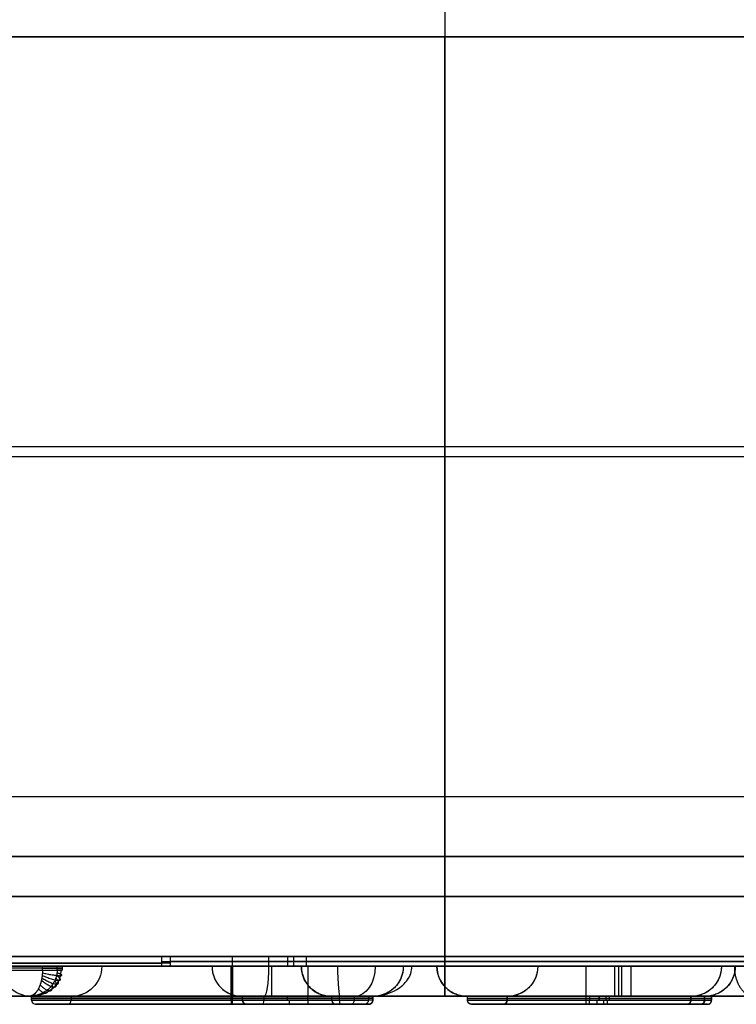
# Model space of a CAD drawing. Header units: millimetres. Extents: x -273 to 273, y -334 to 261.
# Tile 207 of 256: x -11 to 7, y -334 to -309. Entities that reach past the tile are written whole.
import ezdxf

# ---------------------------------------------------------------- set-up
doc = ezdxf.new("R2010")
doc.units = ezdxf.units.MM
doc.layers.add('Livello 01', color=7, linetype='Continuous')

# ---------------------------------------------------------------- blocks, each defined once
blk = doc.blocks.new('KGEARLOGOB50_02')
at = {"layer": 'Livello 01', "color": 254, "true_color": 0xcad1ee}
for p, q in [((-5.106, 5.733, -1), (-5.106, 5.733, -0.75)), ((-6.652, 5.523, -0.825), (-21.59, 5.523, -0.825)), ((21.142, 5.523, -0.875), (-3.559, 5.523, -0.875)), ((0.293, -5.557, -1), (0.293, 5.523, -1)), ((-9.35, 5.023, -0.65), (-9.35, 5.023, -0.75)), ((-5.856, 4.912), (-5.856, 4.927)), ((-5.106, 4.968, 0.1), (-5.106, 4.968)), ((-9.483, 4.683, -0.7), (-13.979, -0.168, -0.7)), ((-6.136, 3.946, 0.2), (-6.136, 4.759, 0.2)), ((0.782, 4.758, 0.05), (6.712, 4.758, 0.05)), ((0.782, -4.792, 0.05), (0.782, 4.758, 0.05)), ((3.747, 4.758, 0.1), (3.747, 4.758)), ((6.712, 3.766, 0.05), (6.712, 4.758, 0.05)), ((3.835, 3.866, 0.2), (3.835, 4.658, 0.2)), ((6.712, 4.262), (6.712, 4.262, 0.1)), ((-5.106, 3.977, 0.1), (-5.106, 3.977)), ((-10.382, 2.315, -0.75), (-10.382, 3.713, -0.75)), ((-5.856, 3.891), (-5.856, 3.906)), ((1.773, 0.656, 0.05), (1.773, 3.766, 0.05)), ((1.773, 3.766, 0.05), (6.712, 3.766, 0.05)), ((4.242, 3.766), (4.242, 3.766, 0.1)), ((-0.61, 3.588, -0.75), (-2.462, 1.86, -0.75)), ((-1.838, 3.625, 0.2), (-2.42, 3.083, 0.2)), ((-1.69, 3.626, 0.05), (-2.418, 2.948, 0.05)), ((-1.69, 3.626, 0.1), (-2.418, 2.948, 0.1)), ((-2.054, 3.287), (-2.054, 3.287, 0.1)), ((-4.174, 0.982, -0.75), (-4.174, 3.076, -0.75)), ((6.841, 1.421, -0.75), (6.841, 3.001, -0.75)), ((1.773, 2.211), (1.773, 2.211, 0.1)), ((9.3, 1.244, -0.75), (7.133, 1.244, -0.75)), ((1.773, 0.656, 0.05), (6.368, 0.656, 0.05)), ((3.835, -0.189, 0.2), (3.835, 0.556, 0.2)), ((4.071, 0.656, 0.1), (4.071, 0.656)), ((6.368, -0.289, 0.05), (6.368, 0.656, 0.05)), ((-10.113, 0.249), (-10.129, 0.249)), ((-9.105, 0.249), (-9.12, 0.249)), ((-10.021, 0.047, 0.2), (-9.23, 0.047, 0.2)), ((-4.844, 0.217, 0.05), (-1.589, 0.217, 0.05)), ((-4.844, -0.714, 0.05), (-4.844, 0.217, 0.05)), ((-4.744, 0.047, 0.2), (-1.689, 0.047, 0.2)), ((-3.216, 0.217, 0.1), (-3.216, 0.217)), ((-1.589, -4.07, 0.05), (-1.589, 0.217, 0.05)), ((6.368, 0.183), (6.368, 0.183, 0.1)), ((23.785, -0.011, -1), (-23.477, -0.011, -1)), ((-5.609, -0.017, -0.75), (-8.365, -0.017, -0.75)), ((0.017, -0.017, -0.75), (-0.824, -0.017, -0.75)), ((0.782, -0.017), (0.767, -0.017)), ((0.782, -0.017, 0.1), (0.782, -0.017)), ((6.268, -0.017, 0.2), (0.882, -0.017, 0.2)), ((6.383, -0.017), (6.368, -0.017)), ((-4.844, -0.249, 0.1), (-4.844, -0.249)), ((1.773, -3.8, 0.05), (1.773, -0.289, 0.05)), ((1.773, -0.289, 0.05), (6.368, -0.289, 0.05)), ((4.071, -0.289), (4.071, -0.289, 0.1)), ((-4.844, -0.714, 0.05), (-2.61, -0.714, 0.05)), ((-3.727, -0.714), (-3.727, -0.714, 0.1)), ((-2.61, -3.499, 0.05), (-2.61, -0.714, 0.05)), ((6.841, -3.035, -0.75), (6.841, -1.054, -0.75)), ((-4.174, -3.221, -0.75), (-4.174, -1.479, -0.75)), ((-1.589, -1.926), (-1.589, -1.926, 0.1)), ((-2.61, -2.107, 0.1), (-2.61, -2.107)), ((1.773, -2.045), (1.773, -2.045, 0.1)), ((-10.382, -5.557, -0.75), (-10.382, -2.411, -0.75)), ((1.773, -3.8, 0.05), (6.888, -3.8, 0.05)), ((3.835, -4.692, 0.2), (3.835, -3.9, 0.2)), ((4.33, -3.8, 0.1), (4.33, -3.8)), ((6.888, -4.792, 0.05), (6.888, -3.8, 0.05)), ((-6.136, -4.856, 0.2), (-6.136, -4.043, 0.2)), ((-5.856, -4.003), (-5.856, -3.988)), ((-5.094, -4.073, 0.1), (-5.094, -4.073)), ((6.888, -4.296), (6.888, -4.296, 0.1)), ((0.782, -4.792, 0.05), (6.888, -4.792, 0.05)), ((3.835, -4.792), (3.835, -4.792, 0.1)), ((-5.856, -5.024), (-5.856, -5.009)), ((-5.106, -5.065, 0.1), (-5.106, -5.065)), ((-24.331, -5.557, -0.825), (-6.862, -5.557, -0.825)), ((-3.254, -5.557, -0.875), (24.839, -5.557, -0.875)), ((-5.106, -5.83, -1), (-5.106, -5.83, -0.75))]:
    blk.add_line(p, q, dxfattribs=at)
at = {"layer": 'Livello 01', "color": 254, "true_color": 0xcad1ee, "extrusion": (0, 0, -1)}
for centre, radius, start, end in [((5.106, -0.048, 0.75), 5.782, 74.4815, 105.5185), ((9.85, 5.023, 0.65), 0.5, 90, 222.8253), ((9.85, 5.023, 0.7), 0.5, 90, 222.8253), ((5.106, -0.048), 5.032, 0, 133.0885), ((5.106, -0.048, -0.1), 5.017, 0, 132.9042), ((5.106, -0.048, -0.05), 5.017, 0, 132.9042), ((5.106, -0.048, -0.2), 4.125, 270.3951, 130.6234), ((5.106, -0.048, -0.1), 4.025, 0, 131.8954), ((5.106, -0.048, -0.05), 4.025, 0, 131.8954), ((5.106, -0.048, 0.75), 3.26, 360, 144.1732), ((5.106, -0.048, 0.75), 5.782, 287.6856, 0), ((5.106, -0.048), 5.032, 260.9092, 0), ((5.106, -0.048, -0.1), 5.017, 260.9092, 0), ((5.106, -0.048, -0.05), 5.017, 260.9092, 0), ((5.106, -0.048, -0.1), 4.025, 270.3951, 0), ((5.106, -0.048, -0.05), 4.025, 270.3951, 0), ((5.106, -0.048, 0.75), 3.26, 270.3951, 0), ((5.094, 1.581, 0.75), 4.889, 249.418, 270.3951), ((5.094, 1.581, -0.2), 5.754, 243.3184, 270.3951), ((5.094, 1.581, -0.1), 5.654, 243.9416, 270.3951), ((5.094, 1.581, -0.05), 5.654, 243.9416, 270.3951), ((5.649, 3.347, -0.1), 8.455, 241.3017, 260.9092), ((5.649, 3.347, -0.05), 8.455, 241.3017, 260.9092), ((5.649, 3.347), 8.47, 241.2412, 260.9092), ((5.106, -0.048, 0.75), 5.782, 260.9092, 287.6856), ((5.649, 3.347, 0.75), 9.22, 254.9452, 260.9092)]:
    blk.add_arc(centre, radius, start, end, dxfattribs=at)
at = {"layer": 'Livello 01', "color": 254, "true_color": 0xcad1ee}
for centre, radius, start, end in [((-5.106, -0.048, -1), 5.782, 74.4815, 105.5185), ((-5.106, -0.048, -0.875), 5.782, 74.4815, 105.5185), ((-5.106, -0.048, -0.75), 5.782, 105.5185, 180), ((-9.85, 5.023, -0.75), 0.5, 317.1747, 90), ((-5.106, -0.048, -0.75), 5.782, 38.9671, 74.4815), ((-5.106, -0.048), 5.017, 47.0958, 180), ((-5.106, -0.048, 0.2), 4.917, 48.3484, 279.0908), ((-5.106, -0.048, 0.2), 4.125, 84.1495, 269.6049), ((-5.106, -0.048), 4.025, 48.1046, 180), ((-5.106, -0.048), 4.01, 47.9076, 180), ((-5.106, -0.048), 5.017, 180, 279.0908), ((-5.106, -0.048), 4.025, 180, 269.6049), ((-5.106, -0.048), 4.01, 180, 269.6049), ((-5.094, 1.581), 5.639, 269.6049, 295.9629), ((-5.094, 1.581), 5.654, 269.6049, 296.0584), ((-5.649, 3.347, 0.2), 8.355, 279.0908, 298.2927), ((-5.649, 3.347), 8.455, 279.0908, 298.6983), ((-5.649, 3.347, -0.75), 9.22, 285.0548, 301.556), ((-5.106, -0.048, -1), 5.782, 252.3144, 279.0908), ((-5.106, -0.048, -0.875), 5.782, 252.3144, 279.0908), ((-5.649, 3.347, -1), 9.22, 279.0908, 285.0548)]:
    blk.add_arc(centre, radius, start, end, dxfattribs=at)
at = {"layer": 'Livello 01', "color": 254, "true_color": 0xcad1ee, "extrusion": (-1, 0, 0)}
for centre, radius, start, end in [((-4.983, -0.75, 5.106), 0.75, 90, 180), ((-4.773, -0.75, -3.747), 0.75, 90, 180), ((-4.658, 0.1, -3.747), 0.1, 90, 180), ((-3.962, -0.75, 5.106), 0.75, 0, 90), ((-3.751, -0.75, -4.633), 0.75, 0, 90), ((-0.556, 0.1, -4.021), 0.1, 90, 180), ((0.304, -0.75, -4.461), 0.75, 0, 90), ((0.729, -0.75, 4.117), 0.75, 0, 90), ((0.614, 0.1, 3.677), 0.1, 0, 90), ((3.9, 0.1, -4.28), 0.1, 90, 180), ((4.173, 0.1, 5.094), 0.1, 90, 180), ((4.965, 0.1, 5.106), 0.1, 0, 90)]:
    blk.add_arc(centre, radius, start, end, dxfattribs=at)
at = {"layer": 'Livello 01', "color": 254, "true_color": 0xcad1ee, "extrusion": (1, 0, 0)}
for centre, radius, start, end in [((4.868, 0.1, -5.106), 0.1, 0, 90), ((4.077, 0.1, -5.106), 0.1, 90, 180), ((3.866, 0.1, 4.192), 0.1, 90, 180), ((0.671, -0.75, 4.461), 0.75, 0, 90), ((0.232, -0.75, -3.216), 0.75, 0, 90), ((0.117, 0.1, -3.216), 0.1, 0, 90), ((-0.189, 0.1, 4.021), 0.1, 90, 180), ((-3.785, -0.75, 4.869), 0.75, 0, 90), ((-4.058, -0.75, -5.094), 0.75, 0, 90), ((-4.692, 0.1, 3.835), 0.1, 90, 180), ((-4.807, -0.75, 4.566), 0.75, 90, 180), ((-5.08, -0.75, -5.106), 0.75, 90, 180)]:
    blk.add_arc(centre, radius, start, end, dxfattribs=at)
at = {"layer": 'Livello 01', "color": 254, "true_color": 0xcad1ee, "extrusion": (0, 1, 0)}
for centre, radius, start, end in [((-6.612, 0.1, 4.262), 0.1, 90, 180), ((-1.673, 0.1, 2.211), 0.1, 90, 180), ((-6.268, 0.1, 0.183), 0.1, 90, 180), ((10.022, 0.1, -0.048), 0.1, 0, 90), ((9.231, 0.1, -0.048), 0.1, 90, 180), ((-0.767, -0.75, -0.017), 0.75, 0, 90), ((4.859, -0.75, -0.249), 0.75, 0, 90), ((4.744, 0.1, -0.249), 0.1, 0, 90), ((2.625, -0.75, -2.109), 0.75, 0, 90), ((2.51, 0.1, -2.088), 0.1, 0, 90), ((-1.673, 0.1, -2.045), 0.1, 90, 180), ((-6.788, 0.1, -4.296), 0.1, 90, 180)]:
    blk.add_arc(centre, radius, start, end, dxfattribs=at)
at = {"layer": 'Livello 01', "color": 254, "true_color": 0xcad1ee, "extrusion": (0, -1, 0)}
for centre, radius, start, end in [((6.727, -0.75, -4.262), 0.75, 0, 90), ((1.788, -0.75, -2.211), 0.75, 0, 90), ((6.383, -0.75, -0.183), 0.75, 0, 90), ((-10.137, -0.75, 0.048), 0.75, 90, 180), ((-9.116, -0.75, 0.048), 0.75, 0, 90), ((0.882, 0.1, 0.017), 0.1, 90, 180), ((-1.689, 0.1, 1.926), 0.1, 0, 90), ((-1.574, -0.75, 1.764), 0.75, 0, 90), ((1.788, -0.75, 2.045), 0.75, 0, 90)]:
    blk.add_arc(centre, radius, start, end, dxfattribs=at)
at = {"layer": 'Livello 01', "color": 254, "true_color": 0xcad1ee, "extrusion": (-0.731231, -0.68213, 0)}
for centre, radius, start in [((-3.905, 0.1, -0.74), 0.1, 360), ((-3.79, -0.75, -0.748), 0.75, 0)]:
    blk.add_arc(centre, radius, start, 90, dxfattribs=at)
at = {"layer": 'Livello 01', "color": 254, "true_color": 0xcad1ee, "extrusion": (-0.999976, 0.006896, -2.36025e-15)}
blk.add_arc((4.094, -0.75, 5.105), 0.75, 90, 180, dxfattribs=at)
at = {"layer": 'Livello 01', "color": 254, "true_color": 0xcad1ee, "extrusion": (0.999976, -0.006896, 0)}
blk.add_arc((-4.209, 0.1, -5.105), 0.1, 360, 90, dxfattribs=at)
at = {"layer": 'Livello 01', "color": 254, "true_color": 0xcad1ee, "extrusion": (0.987439, 0.158, 0)}
blk.add_arc((-4.158, 0.1, -5.049), 0.1, 90, 180, dxfattribs=at)
at = {"layer": 'Livello 01', "color": 254, "true_color": 0xcad1ee, "extrusion": (-0.987439, -0.158, -7.48439e-16)}
blk.add_arc((4.273, -0.75, 5.049), 0.75, 0, 90, dxfattribs=at)
at = {"layer": 'Livello 01', "color": 254, "true_color": 0xcad1ee}
for points in [[(-21.59, 5.523, -1), (-6.652, 5.523, -1)], [(-15.694, 5.523, -0.65), (-9.85, 5.523, -0.65)], [(-9.85, 5.523, -0.75), (-6.652, 5.523, -0.75)], [(-9.85, 5.523, -0.65), (-9.85, 5.523, -0.75)], [(-6.652, 5.523, -1), (-6.652, 5.523, -0.75)], [(-3.559, 5.523, -0.75), (0.017, 5.523, -0.75)], [(-3.559, 5.523, -0.75), (-3.559, 5.523, -1)], [(-3.559, 5.523, -1), (21.142, 5.523, -1)], [(0.017, 5.523, -0.75), (0.017, -5.557, -0.75)], [(0.017, 5.523, -0.75), (7.477, 5.523, -0.75)], [(11.143, 5.523, -0.75), (7.456, -3.035, -0.75)], [(7.477, 3.001, -0.75), (7.477, 5.523, -0.75)], [(7.477, 5.523, -0.75), (11.143, 5.523, -0.75)], [(-15.622, 4.873), (-10.193, 4.873)], [(-10.193, 4.873), (-14.967, -0.278)], [(-13.979, -0.168, -0.65), (-9.483, 4.683, -0.65)], [(-13.979, -0.168, -0.75), (-9.483, 4.683, -0.75)], [(-9.483, 4.683, -0.65), (-9.483, 4.683, -0.75)], [(0.767, 4.773), (6.727, 4.773)], [(0.767, -4.807), (0.767, 4.773)], [(6.712, 4.758), (0.782, 4.758)], [(0.782, 4.758), (0.782, -4.792)], [(0.782, 4.758, 0.1), (0.782, 4.758)], [(6.712, 4.758, 0.1), (0.782, 4.758, 0.1)], [(0.782, 4.758, 0.1), (0.782, -4.792, 0.1)], [(6.712, 3.766), (6.712, 4.758)], [(6.712, 4.758), (6.712, 4.758, 0.1)], [(6.712, 3.766, 0.1), (6.712, 4.758, 0.1)], [(6.727, 4.773), (6.727, 3.751)], [(0.882, 4.658, 0.2), (6.612, 4.658, 0.2)], [(0.882, -4.692, 0.2), (0.882, 4.658, 0.2)], [(6.612, 4.658, 0.2), (6.612, 3.866, 0.2)], [(6.612, 3.866, 0.2), (1.673, 3.866, 0.2)], [(1.673, 3.866, 0.2), (1.673, 0.556, 0.2)], [(1.773, 3.766), (6.712, 3.766)], [(1.773, 0.656), (1.773, 3.766)], [(1.773, 3.766, 0.1), (1.773, 3.766)], [(1.773, 0.656, 0.1), (1.773, 3.766, 0.1)], [(1.773, 3.766, 0.1), (6.712, 3.766, 0.1)], [(1.788, 3.751), (1.788, 0.671)], [(6.727, 3.751), (1.788, 3.751)], [(6.712, 3.766, 0.1), (6.712, 3.766)], [(-2.462, 1.86, -0.75), (-0.61, 3.588, -0.75)], [(-2.42, 3.083, 0.2), (-1.838, 3.625, 0.2)], [(-2.418, 2.948, 0.1), (-1.69, 3.626, 0.1)], [(-2.418, 2.948), (-1.69, 3.626)], [(-1.668, 3.626), (-2.417, 2.927)], [(-1.69, 3.626, 0.1), (-1.69, 3.626)], [(2.538, 3.001, -0.75), (7.477, 3.001, -0.75)], [(2.538, 1.421, -0.75), (2.538, 3.001, -0.75)], [(-2.418, 2.948, 0.1), (-2.418, 2.948)], [(7.133, 1.421, -0.75), (2.538, 1.421, -0.75)], [(7.133, -1.054, -0.75), (7.133, 1.421, -0.75)], [(-5.609, 0.982, -0.75), (-5.609, -1.479, -0.75)], [(-0.824, 0.982, -0.75), (-5.609, 0.982, -0.75)], [(-0.824, -4.51, -0.75), (-0.824, 0.982, -0.75)], [(1.673, 0.556, 0.2), (6.268, 0.556, 0.2)], [(6.368, 0.656), (1.773, 0.656)], [(1.773, 0.656, 0.1), (1.773, 0.656)], [(6.368, 0.656, 0.1), (1.773, 0.656, 0.1)], [(1.788, 0.671), (6.383, 0.671)], [(6.268, 0.556, 0.2), (6.268, -0.189, 0.2)], [(6.368, -0.289), (6.368, 0.656)], [(6.368, 0.656, 0.1), (6.368, 0.656)], [(6.368, -0.289, 0.1), (6.368, 0.656, 0.1)], [(6.383, 0.671), (6.383, -0.304)], [(-4.859, 0.232), (-1.574, 0.232)], [(-4.859, -0.729), (-4.859, 0.232)], [(-4.844, 0.217, 0.1), (-4.844, 0.217)], [(-1.589, 0.217, 0.1), (-4.844, 0.217, 0.1)], [(-4.844, 0.217), (-1.589, 0.217)], [(-4.844, 0.217, 0.1), (-4.844, -0.714, 0.1)], [(-4.844, -0.714), (-4.844, 0.217)], [(-1.689, 0.117, 0.2), (-4.744, 0.117, 0.2)], [(-4.744, 0.117, 0.2), (-4.744, -0.614, 0.2)], [(-1.689, -4.01, 0.2), (-1.689, 0.117, 0.2)], [(-1.589, 0.217, 0.1), (-1.589, 0.217)], [(-1.589, -4.07, 0.1), (-1.589, 0.217, 0.1)], [(-1.589, 0.217), (-1.589, -4.07)], [(-1.574, 0.232), (-1.574, -4.079)], [(-10.122, -0.048, 0.1), (-10.122, -0.048)], [(-9.131, -0.048), (-9.131, -0.048, 0.1)], [(1.673, -0.189, 0.2), (1.673, -3.9, 0.2)], [(6.268, -0.189, 0.2), (1.673, -0.189, 0.2)], [(1.773, -0.289), (6.368, -0.289)], [(1.773, -3.8), (1.773, -0.289)], [(1.773, -0.289, 0.1), (1.773, -0.289)], [(1.773, -3.8, 0.1), (1.773, -0.289, 0.1)], [(1.773, -0.289, 0.1), (6.368, -0.289, 0.1)], [(1.788, -0.304), (1.788, -3.785)], [(6.383, -0.304), (1.788, -0.304)], [(6.368, -0.289, 0.1), (6.368, -0.289)], [(-2.625, -0.729), (-4.859, -0.729)], [(-4.844, -0.714, 0.1), (-4.844, -0.714)], [(-4.844, -0.714, 0.1), (-2.61, -0.714, 0.1)], [(-2.61, -0.714), (-4.844, -0.714)], [(-4.744, -0.614, 0.2), (-2.51, -0.614, 0.2)], [(-2.625, -3.489), (-2.625, -0.729)], [(-2.61, -0.714, 0.1), (-2.61, -0.714)], [(-2.61, -0.714, 0.1), (-2.61, -3.499, 0.1)], [(-2.61, -3.499), (-2.61, -0.714)], [(-2.51, -0.614, 0.2), (-2.51, -3.561, 0.2)], [(2.538, -1.054, -0.75), (7.133, -1.054, -0.75)], [(2.538, -3.035, -0.75), (2.538, -1.054, -0.75)], [(-5.609, -1.479, -0.75), (-3.375, -1.479, -0.75)], [(-3.375, -1.479, -0.75), (-3.375, -2.996, -0.75)], [(7.456, -3.035, -0.75), (2.538, -3.035, -0.75)], [(-2.61, -3.499, 0.1), (-2.61, -3.499)], [(1.673, -3.9, 0.2), (6.788, -3.9, 0.2)], [(6.888, -3.8), (1.773, -3.8)], [(1.773, -3.8, 0.1), (1.773, -3.8)], [(6.888, -3.8, 0.1), (1.773, -3.8, 0.1)], [(1.788, -3.785), (7.95, -3.785)], [(6.788, -3.9, 0.2), (6.788, -4.692, 0.2)], [(6.888, -4.792), (6.888, -3.8)], [(6.888, -3.8, 0.1), (6.888, -3.8)], [(6.888, -4.792, 0.1), (6.888, -3.8, 0.1)], [(-5.133, -4.073, 0.1), (-5.133, -4.073)], [(-1.589, -4.07), (-1.589, -4.07, 0.1)], [(8.622, -4.807), (0.767, -4.807)], [(0.782, -4.792), (6.888, -4.792)], [(0.782, -4.792, 0.1), (0.782, -4.792)], [(0.782, -4.792, 0.1), (6.888, -4.792, 0.1)], [(6.788, -4.692, 0.2), (0.882, -4.692, 0.2)], [(6.888, -4.792, 0.1), (6.888, -4.792)], [(-4.313, -5.002), (-4.313, -5.002, 0.1)], [(-6.862, -5.557, -1), (-24.331, -5.557, -1)], [(-6.862, -5.557, -0.75), (-12.718, -5.557, -0.75)], [(-6.862, -5.557, -0.75), (-6.862, -5.557, -1)], [(0.017, -5.557, -0.75), (-3.254, -5.557, -0.75)], [(-3.254, -5.557, -1), (-3.254, -5.557, -0.75)], [(24.839, -5.557, -1), (-3.254, -5.557, -1)], [(9.115, -5.557, -0.75), (0.017, -5.557, -0.75)], [(-4.192, -5.757, -1), (-4.192, -5.757, -0.75)], [(-3.72, -5.669, -1), (-3.72, -5.669, -0.75)]]:
    blk.add_open_spline(points, degree=1, dxfattribs=at)
for points, weights, degree in [([(-9.85, 5.523, -0.65), (-9.85, 5.523, -0.48), (-9.883, 5.459, -0.317), (-9.95, 5.332, -0.19)], [1, 0.902368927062, 0.853553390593, 0.853553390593], 3), ([(-9.876, 5.473, -0.401), (-9.278, 5.272, 0.083), (-9.537, 4.697, -0.401)], [1, 0.53208607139, 1], 2), ([(-9.865, 5.495, -0.461), (-9.105, 5.348, 0.022), (-9.514, 4.691, -0.461)], [1, 0.480510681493, 1], 2), ([(-9.856, 5.51, -0.523), (-8.92, 5.429, -0.113), (-9.497, 4.686, -0.523)], [1, 0.438273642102, 1], 2), ([(-9.851, 5.52, -0.586), (-8.766, 5.496, -0.344), (-9.486, 4.684, -0.586)], [1, 0.410105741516, 1], 2), ([(0.767, 4.773), (0.327, 5.212), (0.017, 5.523, -0.311), (0.017, 5.523, -0.75)], [1, 0.804737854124, 0.804737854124, 1], 3), ([(7.477, 5.523, -0.75), (7.477, 5.523, -0.311), (7.166, 5.212), (6.727, 4.773)], [1, 0.804737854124, 0.804737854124, 1], 3), ([(-9.95, 5.332, -0.19), (-9.983, 5.271, -0.129), (-10.02, 5.2, -0.082), (-10.062, 5.121, -0.049)], [0.853553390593, 0.853553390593, 0.864809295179, 0.88732110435], 3), ([(-9.95, 5.332, -0.19), (-9.727, 5.076, 0.066), (-9.691, 4.738, -0.19)], [1, 0.761615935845, 1], 2), ([(-9.908, 5.413, -0.289), (-9.544, 5.156, 0.096), (-9.603, 4.715, -0.289)], [1, 0.647575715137, 1], 2), ([(-10.062, 5.121, -0.049), (-10.104, 5.041, -0.016), (-10.149, 4.957), (-10.193, 4.873)], [0.88732110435, 0.911690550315, 0.949250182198, 1], 3), ([(-10.062, 5.121, -0.049), (-9.982, 4.965, 0.015), (-9.921, 4.8, -0.049)], [1, 0.936483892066, 1], 2), ([(-9.483, 4.683, -0.65), (-9.483, 4.683, -0.269), (-9.777, 4.761), (-10.193, 4.873)], [1, 0.804737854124, 0.804737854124, 1], 3), ([(0.882, 4.658, 0.2), (0.823, 4.716, 0.2), (0.782, 4.758, 0.159), (0.782, 4.758, 0.1)], [1, 0.804737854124, 0.804737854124, 1], 3), ([(6.612, 4.658, 0.2), (6.67, 4.716, 0.2), (6.712, 4.758, 0.159), (6.712, 4.758, 0.1)], [1, 0.804737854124, 0.804737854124, 1], 3), ([(1.773, 3.766, 0.1), (1.773, 3.766, 0.159), (1.732, 3.807, 0.2), (1.673, 3.866, 0.2)], [1, 0.804737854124, 0.804737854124, 1], 3), ([(2.538, 3.001, -0.75), (2.538, 3.001, -0.311), (2.228, 3.312), (1.788, 3.751)], [1, 0.804737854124, 0.804737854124, 1], 3), ([(6.712, 3.766, 0.1), (6.712, 3.766, 0.159), (6.67, 3.807, 0.2), (6.612, 3.866, 0.2)], [1, 0.804737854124, 0.804737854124, 1], 3), ([(7.477, 3.001, -0.75), (7.477, 3.001, -0.311), (7.166, 3.312), (6.727, 3.751)], [1, 0.804737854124, 0.804737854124, 1], 3), ([(2.538, 1.421, -0.75), (2.538, 1.421, -0.311), (2.228, 1.11), (1.788, 0.671)], [1, 0.804737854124, 0.804737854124, 1], 3), ([(7.133, 1.421, -0.75), (7.133, 1.421, -0.311), (6.823, 1.11), (6.383, 0.671)], [1, 0.804737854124, 0.804737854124, 1], 3), ([(-5.609, 0.982, -0.75), (-5.609, 0.982, -0.311), (-5.298, 0.672), (-4.859, 0.232)], [1, 0.804737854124, 0.804737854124, 1], 3), ([(-0.824, 0.982, -0.75), (-0.824, 0.982, -0.311), (-1.134, 0.672), (-1.574, 0.232)], [1, 0.804737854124, 0.804737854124, 1], 3), ([(1.773, 0.656, 0.1), (1.773, 0.656, 0.159), (1.732, 0.614, 0.2), (1.673, 0.556, 0.2)], [1, 0.804737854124, 0.804737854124, 1], 3), ([(6.368, 0.656, 0.1), (6.368, 0.656, 0.159), (6.327, 0.614, 0.2), (6.268, 0.556, 0.2)], [1, 0.804737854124, 0.804737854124, 1], 3), ([(-4.744, 0.117, 0.2), (-4.802, 0.176, 0.2), (-4.844, 0.217, 0.159), (-4.844, 0.217, 0.1)], [1, 0.804737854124, 0.804737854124, 1], 3), ([(-1.689, 0.117, 0.2), (-1.63, 0.176, 0.2), (-1.589, 0.217, 0.159), (-1.589, 0.217, 0.1)], [1, 0.804737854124, 0.804737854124, 1], 3), ([(1.773, -0.289, 0.1), (1.773, -0.289, 0.159), (1.732, -0.248, 0.2), (1.673, -0.189, 0.2)], [1, 0.804737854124, 0.804737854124, 1], 3), ([(6.368, -0.289, 0.1), (6.368, -0.289, 0.159), (6.327, -0.248, 0.2), (6.268, -0.189, 0.2)], [1, 0.804737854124, 0.804737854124, 1], 3), ([(2.538, -1.054, -0.75), (2.538, -1.054, -0.311), (2.228, -0.744), (1.788, -0.304)], [1, 0.804737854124, 0.804737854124, 1], 3), ([(7.133, -1.054, -0.75), (7.133, -1.054, -0.311), (6.823, -0.744), (6.383, -0.304)], [1, 0.804737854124, 0.804737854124, 1], 3), ([(-5.609, -1.479, -0.75), (-5.609, -1.479, -0.311), (-5.298, -1.169), (-4.859, -0.729)], [1, 0.804737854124, 0.804737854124, 1], 3), ([(-4.844, -0.714, 0.1), (-4.844, -0.714, 0.159), (-4.802, -0.673, 0.2), (-4.744, -0.614, 0.2)], [1, 0.804737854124, 0.804737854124, 1], 3), ([(-3.375, -1.479, -0.75), (-3.375, -1.479, -0.311), (-3.065, -1.169), (-2.625, -0.729)], [1, 0.804737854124, 0.804737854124, 1], 3), ([(-2.61, -0.714, 0.1), (-2.61, -0.714, 0.159), (-2.569, -0.673, 0.2), (-2.51, -0.614, 0.2)], [1, 0.804737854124, 0.804737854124, 1], 3), ([(2.538, -3.035, -0.75), (2.538, -3.035, -0.311), (2.228, -3.346), (1.788, -3.785)], [1, 0.804737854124, 0.804737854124, 1], 3), ([(7.456, -3.035, -0.75), (7.456, -3.035, -0.311), (7.66, -3.346), (7.95, -3.785)], [1, 0.804737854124, 0.804737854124, 1], 3), ([(1.673, -3.9, 0.2), (1.732, -3.842, 0.2), (1.773, -3.8, 0.159), (1.773, -3.8, 0.1)], [1, 0.804737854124, 0.804737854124, 1], 3), ([(6.788, -3.9, 0.2), (6.846, -3.842, 0.2), (6.888, -3.8, 0.159), (6.888, -3.8, 0.1)], [1, 0.804737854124, 0.804737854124, 1], 3), ([(0.767, -4.807), (0.327, -5.246), (0.017, -5.557, -0.311), (0.017, -5.557, -0.75)], [1, 0.804737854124, 0.804737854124, 1], 3), ([(0.882, -4.692, 0.2), (0.823, -4.75, 0.2), (0.782, -4.792, 0.159), (0.782, -4.792, 0.1)], [1, 0.804737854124, 0.804737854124, 1], 3), ([(6.788, -4.692, 0.2), (6.846, -4.75, 0.2), (6.888, -4.792, 0.159), (6.888, -4.792, 0.1)], [1, 0.804737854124, 0.804737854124, 1], 3), ([(-4.192, -5.757, -0.875), (-3.718, -5.682, -0.875), (-3.254, -5.557, -0.875)], [0.999953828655, 0.998599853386, 0.999953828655], 2)]:
    blk.add_rational_spline(points, weights, degree=degree, dxfattribs=at)
blk.add_rational_spline([(-9.392, 5.223, -0.65), (-9.392, 5.223, -0.604), (-9.397, 5.22, -0.559), (-9.416, 5.212, -0.473), (-9.43, 5.206, -0.434), (-9.462, 5.192, -0.363), (-9.48, 5.184, -0.332), (-9.518, 5.167, -0.277), (-9.538, 5.159, -0.254), (-9.596, 5.134, -0.193), (-9.634, 5.117, -0.162), (-9.708, 5.084, -0.114), (-9.744, 5.069, -0.095), (-9.848, 5.024, -0.05), (-9.917, 4.993, -0.031), (-10.054, 4.933, -0.006), (-10.124, 4.903), (-10.193, 4.873)], [0.700073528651, 0.700064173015, 0.70178457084, 0.708321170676, 0.713137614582, 0.72513602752, 0.732311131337, 0.748199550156, 0.756911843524, 0.784305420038, 0.804181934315, 0.843393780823, 0.862764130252, 0.916895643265, 0.947488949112, 0.988994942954, 1.0000804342, 1], degree=3, knots=[3.141593, 3.141593, 3.141593, 3.141593, 3.239767, 3.239767, 3.337942, 3.337942, 3.436117, 3.436117, 3.534292, 3.534292, 3.730641, 3.730641, 3.926991, 3.926991, 4.31969, 4.31969, 4.712389, 4.712389, 4.712389, 4.712389], dxfattribs=at)
for points, knots in [([(-1.838, 3.625, 0.2), (-1.837, 3.625, 0.2), (-1.837, 3.625, 0.2), (-1.836, 3.625, 0.2), (-1.819, 3.626, 0.2), (-1.802, 3.626, 0.198), (-1.786, 3.626, 0.194), (-1.768, 3.626, 0.189), (-1.751, 3.626, 0.182), (-1.736, 3.626, 0.173), (-1.726, 3.626, 0.166), (-1.716, 3.626, 0.158), (-1.708, 3.626, 0.148), (-1.703, 3.626, 0.141), (-1.698, 3.626, 0.134), (-1.695, 3.626, 0.126), (-1.692, 3.626, 0.117), (-1.69, 3.626, 0.109), (-1.69, 3.626, 0.1)], [0, 0, 0, 0, 0.0020044, 0.0020044, 0.0020044, 0.0526934, 0.0526934, 0.0526934, 0.1069877, 0.1069877, 0.1069877, 0.1446777, 0.1446777, 0.1446777, 0.1707876, 0.1707876, 0.1707876, 0.1971267, 0.1971267, 0.1971267, 0.1971267]), ([(-1.668, 3.626), (-1.43, 3.626), (-1.188, 3.619, -0.051), (-0.88, 3.605, -0.235), (-0.787, 3.599, -0.315), (-0.651, 3.591, -0.512), (-0.61, 3.588, -0.629), (-0.61, 3.588, -0.75)], [0, 0, 0, 0, 0.725945, 0.725945, 1.088917, 1.088917, 1.45189, 1.45189, 1.45189, 1.45189]), ([(-2.418, 2.948, 0.1), (-2.418, 2.948, 0.109), (-2.418, 2.95, 0.118), (-2.418, 2.953, 0.127), (-2.418, 2.956, 0.135), (-2.418, 2.961, 0.143), (-2.418, 2.966, 0.15), (-2.418, 2.974, 0.16), (-2.418, 2.984, 0.169), (-2.418, 2.994, 0.175), (-2.418, 3.008, 0.184), (-2.419, 3.024, 0.191), (-2.419, 3.04, 0.195), (-2.419, 3.053, 0.198), (-2.419, 3.067, 0.2), (-2.42, 3.081, 0.2), (-2.42, 3.081, 0.2), (-2.42, 3.082, 0.2), (-2.42, 3.083, 0.2)], [-0.1861404, -0.1861404, -0.1861404, -0.1861404, -0.1585052, -0.1585052, -0.1585052, -0.131065, -0.131065, -0.131065, -0.0934055, -0.0934055, -0.0934055, -0.0433589, -0.0433589, -0.0433589, -0.0020062, -0.0020062, -0.0020062, 0, 0, 0, 0]), ([(-2.417, 2.927), (-2.417, 2.808), (-2.417, 2.689, -0.015), (-2.423, 2.457, -0.076), (-2.427, 2.347, -0.12), (-2.439, 2.141, -0.243), (-2.446, 2.048, -0.32), (-2.458, 1.905, -0.513), (-2.462, 1.86, -0.629), (-2.462, 1.86, -0.75)], [0, 0, 0, 0, 0.361227, 0.361227, 0.722454, 0.722454, 1.083681, 1.083681, 1.444908, 1.444908, 1.444908, 1.444908]), ([(-2.625, -3.489), (-2.807, -3.376), (-2.99, -3.257, -0.066), (-3.205, -3.113, -0.264), (-3.266, -3.072, -0.346), (-3.351, -3.013, -0.534), (-3.375, -2.996, -0.641), (-3.375, -2.996, -0.75)], [-1.312457, -1.312457, -1.312457, -1.312457, -0.656229, -0.656229, -0.328114, -0.328114, 0, 0, 0, 0]), ([(-2.61, -3.499, 0.1), (-2.61, -3.499, 0.11), (-2.609, -3.5, 0.12), (-2.606, -3.501, 0.129), (-2.603, -3.503, 0.139), (-2.599, -3.506, 0.148), (-2.594, -3.509, 0.155), (-2.588, -3.513, 0.164), (-2.581, -3.517, 0.171), (-2.574, -3.521, 0.177), (-2.566, -3.527, 0.184), (-2.556, -3.532, 0.189), (-2.547, -3.538, 0.193), (-2.536, -3.545, 0.197), (-2.524, -3.552, 0.2), (-2.512, -3.56, 0.2), (-2.512, -3.56, 0.2), (-2.511, -3.56, 0.2), (-2.51, -3.561, 0.2)], [0, 0, 0, 0, 0.0301849, 0.0301849, 0.0301849, 0.0602495, 0.0602495, 0.0602495, 0.0920401, 0.0920401, 0.0920401, 0.1284383, 0.1284383, 0.1284383, 0.1697834, 0.1697834, 0.1697834, 0.1718994, 0.1718994, 0.1718994, 0.1718994]), ([(-1.589, -4.07, 0.1), (-1.589, -4.07, 0.11), (-1.59, -4.069, 0.12), (-1.593, -4.067, 0.13), (-1.596, -4.065, 0.139), (-1.601, -4.063, 0.148), (-1.606, -4.059, 0.156), (-1.612, -4.056, 0.164), (-1.618, -4.052, 0.172), (-1.626, -4.048, 0.178), (-1.634, -4.043, 0.185), (-1.644, -4.037, 0.19), (-1.654, -4.031, 0.194), (-1.664, -4.025, 0.198), (-1.676, -4.018, 0.2), (-1.687, -4.011, 0.2), (-1.688, -4.011, 0.2), (-1.688, -4.01, 0.2), (-1.689, -4.01, 0.2)], [-0.170854, -0.170854, -0.170854, -0.170854, -0.1403989, -0.1403989, -0.1403989, -0.1100545, -0.1100545, -0.1100545, -0.0781013, -0.0781013, -0.0781013, -0.041889, -0.041889, -0.041889, -0.0021315, -0.0021315, -0.0021315, 0, 0, 0, 0]), ([(-0.824, -4.51, -0.75), (-0.824, -4.51, -0.643), (-0.847, -4.497, -0.538), (-0.931, -4.45, -0.35), (-0.992, -4.416, -0.267), (-1.206, -4.293, -0.068), (-1.392, -4.186), (-1.574, -4.079)], [-1.288347, -1.288347, -1.288347, -1.288347, -0.96626, -0.96626, -0.644173, -0.644173, 0, 0, 0, 0])]:
    blk.add_open_spline(points, degree=3, knots=knots, dxfattribs=at)

msp = doc.modelspace()

# ---------------------------------------------------------------- linework, layer by layer
at = {"layer": 'Livello 01', "color": 254, "true_color": 0xcad1ee}
for p, q in [((0, 241.35, -566.65), (0, -328.65, -566.65)), ((0, 241.35, -551.65), (0, -333.65, -551.65)), ((0, -101.65, 33.35), (0, -328.65, 33.35)), ((0, -306.65, 18.35), (0, -333.65, 18.35)), ((-72.117, -320.15, 18.35), (72.117, -320.15, 18.35)), ((0, -333.65, -561.65), (0, -333.65, -551.65)), ((0, -333.65, 18.35), (0, -333.65, 28.35))]:
    msp.add_line(p, q, dxfattribs=at)
at = {"layer": 'Livello 01'}
for p, q in [((-248.043, -309.65, -548.4), (248.043, -309.65, -548.4)), ((-248.043, -309.65, 15.1), (248.043, -309.65, 15.1)), ((0, -309.65, -547.65), (0, -309.65, -549.15)), ((0, -309.65, -547.65), (0, -330.15, -547.65)), ((0, -309.65, -549.15), (0, -330.15, -549.15)), ((0, -330.15, 15.85), (0, -309.65, 15.85)), ((0, -330.15, 14.35), (0, -309.65, 14.35)), ((0, -309.65, 15.85), (0, -309.65, 14.35)), ((-71.624, -319.9, -547.65), (71.624, -319.9, -547.65)), ((-71.624, -319.9, -549.15), (71.624, -319.9, -549.15)), ((-71.624, -319.9, 15.85), (71.624, -319.9, 15.85)), ((-71.624, -319.9, 14.35), (71.624, -319.9, 14.35)), ((-252.75, -331.15, -266.65), (252.75, -331.15, -266.65)), ((0, -331.15, -546.65), (0, -331.15, 13.35)), ((-252.75, -332.65, -266.65), (252.75, -332.65, -266.65)), ((0, -332.65, -546.65), (0, -332.65, 13.35))]:
    msp.add_line(p, q, dxfattribs=at)
at = {"layer": 'Livello 01', "color": 254, "true_color": 0xcad1ee, "extrusion": (-1, 0, 0)}
for centre, start, end in [((328.65, 28.35), 0, 90), ((328.65, -561.65), 270, 0)]:
    msp.add_arc(centre, 5, start, end, dxfattribs=at)
at = {"layer": 'Livello 01', "extrusion": (-1, 0, 0)}
for radius in [2.5, 1]:
    msp.add_arc((330.15, -546.65), radius, 270, 0, dxfattribs=at)
at = {"layer": 'Livello 01', "extrusion": (1, 0, 0)}
for radius in [2.5, 1]:
    msp.add_arc((-330.15, 13.35), radius, 90, 180, dxfattribs=at)
at = {"layer": 'Livello 01'}
for points in [[(-248.043, -309.65, 15.85), (248.043, -309.65, 15.85)], [(-248.043, -309.65, 14.35), (248.043, -309.65, 14.35)], [(248.043, -309.65, -549.15), (-248.043, -309.65, -549.15)], [(248.043, -309.65, -547.65), (-248.043, -309.65, -547.65)], [(253.043, -330.15, 15.85), (-253.043, -330.15, 15.85)], [(253.043, -330.15, 14.35), (-253.043, -330.15, 14.35)], [(-253.043, -330.15, -549.15), (253.043, -330.15, -549.15)], [(-253.043, -330.15, -547.65), (253.043, -330.15, -547.65)], [(252.75, -331.15, 13.35), (-252.75, -331.15, 13.35)], [(-252.75, -331.15, -546.65), (252.75, -331.15, -546.65)], [(252.75, -332.65, 13.35), (-252.75, -332.65, 13.35)], [(-252.75, -332.65, -546.65), (252.75, -332.65, -546.65)]]:
    msp.add_open_spline(points, degree=1, dxfattribs=at)
at = {"layer": 'Livello 01', "color": 254, "true_color": 0xcad1ee}
for points in [[(-257.75, -328.65, -566.65), (257.75, -328.65, -566.65)], [(-257.75, -328.65, 33.35), (257.75, -328.65, 33.35)], [(257.75, -333.65, 18.35), (-257.75, -333.65, 18.35)], [(-257.75, -333.65, -551.65), (257.75, -333.65, -551.65)], [(-257.75, -333.65, 28.35), (257.75, -333.65, 28.35)], [(257.75, -333.65, -561.65), (-257.75, -333.65, -561.65)]]:
    msp.add_open_spline(points, degree=1, dxfattribs=at)

# ---------------------------------------------------------------- block references
at = {"layer": 'Livello 01', "extrusion": (0, -1, -3.33067e-16)}
msp.add_blockref('KGEARLOGOB50_02', (-0.212, -468.682, 333.65), dxfattribs=at)

doc.saveas('drawing.dxf')
